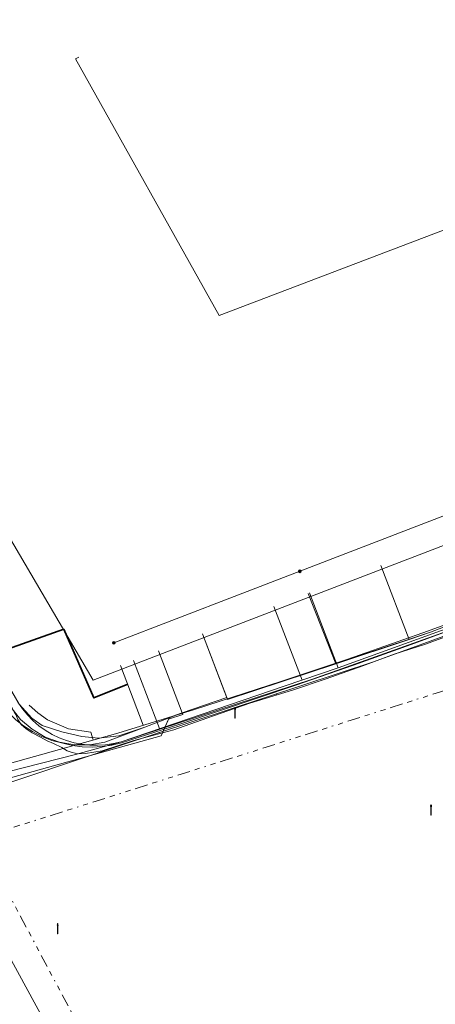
# Model space of a CAD drawing. Header units: metres. Extents: x 154975 to 155642, y 461260 to 461877.
# Tile 9 of 95: x 155168 to 155201, y 461350 to 461427. Entities that reach past the tile are written whole.
import ezdxf
from ezdxf.lldxf.tags import DXFTag

# ---------------------------------------------------------------- set-up
doc = ezdxf.new("R2010")
doc.units = ezdxf.units.M
doc.linetypes.add('RI-OVERIG-SO', pattern=[17, 5, -2, 2, -2, 0, -2, 2, -2])
for name, color, linetype, lineweight, true_color in [('B-WE-KL-DATA-G', 3, 'KL-DATA-SO', 18, 0x00ff00), ('B-WE-KL-DATA_DUCT-G', 3, 'Continuous', 18, 0x00ff00), ('B-WE-KL-DATA_HULPSTUK-S', 3, 'Continuous', 18, 0x00ff00), ('B-WE-KL-DATA_KABELBED-G', 3, 'Continuous', 18, 0x00ff00), ('B-WE-KL-DATA_MANTELBUIS-G', 3, 'Continuous', 18, 0x00ff00), ('B-WE-KL-ET_LS-G', 1, 'KL-LS-SO', 18, 0xff0000), ('B-WE-KL-ET_LS-S', 1, 'Continuous', 18, 0xff0000), ('B-WE-KL-ET_MS-G', 1, 'KL-MS-SO', 18, 0xff0000), ('B-WE-KL-GAS_LD-G', 30, 'KL-GAS_LD-SO', 18, 0xff7f00), ('B-WE-KL-GAS_LD_MANTELBUIS-G', 30, 'Continuous', 18, 0xff7f00), ('B-WE-KL-WATER-G', 5, 'KL-WATER-SO', 18, 0x0000ff), ('B-WE-KL-WATER_HULPSTUK-S', 5, 'Continuous', 18, 0x0000ff), ('B-WE-RI-VRIJVERVAL-G', 6, 'RI-OVERIG-SO', 18, 0xff00ff)]:
    doc.layers.add(name, color=color, linetype=linetype, lineweight=lineweight, true_color=true_color)
doc.layers.add('V-WE-KL-WARMTENET-G', color=80, linetype='V-KL-WARMTENET-SO', lineweight=35)
doc.styles.add('NLCS-ISO', font='NLCS-ISO.ttf')
tags = doc.linetypes.add('KL-DATA-SO', pattern='A,4,-1,[101,NLCS.SHX,S=0.5,R=0,X=0,Y=0],-1,4,-1,["D",Standard,S=1,R=0,X=-0.25,Y=-0.5],-1.5', length=12.5).pattern_tags.tags
tags[18] = DXFTag(74, 10)
tags = doc.linetypes.add('KL-GAS_LD-SO', pattern='A,4,-1,[69,NLCS.SHX,S=0.5,R=0,X=0,Y=0],-1,4,-1,["L",Standard,S=1,R=0,X=0.25,Y=-0.5],-2', length=13).pattern_tags.tags
tags[18] = DXFTag(74, 10)
tags = doc.linetypes.add('KL-LS-SO', pattern='A,4,-1,[103,NLCS.SHX,S=0.75,R=0,X=0,Y=0],-1,4,-1,["L",Standard,S=1,R=0,X=0,Y=-0.5],-2', length=13).pattern_tags.tags
tags[18] = DXFTag(74, 10)
tags = doc.linetypes.add('KL-MS-SO', pattern='A,4,-1,[103,NLCS.SHX,S=0.75,R=0,X=0,Y=0],-1,4,-1,["M",Standard,S=1,R=0,X=0,Y=-0.5],-2', length=13).pattern_tags.tags
tags[18] = DXFTag(74, 10)
doc.linetypes.add('KL-WATER-SO', pattern='A,7,-0.5,[168,NLCS.SHX,S=0.75,R=0,X=0.75,Y=0],-2', length=9.5)
tags = doc.linetypes.add('V-KL-WARMTENET-SO', pattern='A,3.5,[24,NLCS.SHX,S=0.5,R=0,X=0,Y=0],3.5,-1.5,["WN",Standard,S=1,R=0,X=-0.3,Y=-0.5],-3', length=11.5).pattern_tags.tags
tags[14] = DXFTag(74, 10)

# ---------------------------------------------------------------- blocks, each defined once
blk = doc.blocks.new('SKL-WTB_HULP_OVERIG-SO')
at = {"color": 0, "linetype": 'ByBlock', "lineweight": 18}
for points in [[(-0.14, 0.14), (0.14, -0.14)], [(0.14, 0.14), (-0.14, -0.14)]]:
    blk.add_lwpolyline(points, dxfattribs=at)
at = {"color": 0, "linetype": 'ByBlock', "lineweight": 18, "style": 'NLCS-ISO', "flags": 1}
for tag, p in [('TYPE', (1.5, 0)), ('OMSCHRIJVING', (1.5, -3)), ('LABEL', (1.5, -1.5))]:
    blk.add_attdef(tag, p, '', height=1, dxfattribs=at)
blk = doc.blocks.new('SKL-WTB_HULP_MOF-SO')
at = {"linetype": 'ByBlock', "lineweight": 18}
h = blk.add_hatch(color=0, dxfattribs=at)
h.dxf.hatch_style = 1
h.paths.add_polyline_path([(-0.5625, 0, 1), (0.5625, 0, 1)])
at = {"color": 0, "linetype": 'ByBlock', "lineweight": 18}
blk.add_circle((0, 0), 0.5625, dxfattribs=at)
at = {"color": 0, "linetype": 'ByBlock', "lineweight": 18, "style": 'NLCS-ISO', "flags": 1}
for tag, p in [('TYPE', (1.5, 0)), ('OMSCHRIJVING', (1.5, -3)), ('LABEL', (1.5, -1.5))]:
    blk.add_attdef(tag, p, '', height=1, dxfattribs=at)
blk = doc.blocks.new('SKL-ET_LS_MAST-SO')
for p, q in [((-0.05, 2.07), (0.05, 2.07)), ((-0.05, -2), (0.05, -2))]:
    blk.add_line(p, q)
for points in [[(-0.18, 1.76), (-0.22, 1.76), (-0.22, 1.84), (-0.18, 1.84), (-0.18, 1.79)], [(-0.18, 1.49), (-0.22, 1.49), (-0.22, 1.57), (-0.18, 1.57), (-0.18, 1.52)], [(-0.18, 1.79), (-0.05, 1.79)], [(-0.18, 1.76), (-0.05, 1.76)], [(-0.18, 1.52), (-0.05, 1.52)], [(-0.18, 1.49), (-0.05, 1.49)], [(-0.05, -2), (-0.05, 2.07)], [(0.05, -2), (0.05, 2.07)], [(0.18, 1.92), (0.05, 1.92)], [(0.18, 1.89), (0.05, 1.89)], [(0.18, 1.66), (0.05, 1.66)], [(0.18, 1.63), (0.05, 1.63)], [(0.18, 1.39), (0.05, 1.39)], [(0.18, 1.36), (0.05, 1.36)], [(0.18, 1.89), (0.22, 1.89), (0.22, 1.97), (0.18, 1.97), (0.18, 1.92)], [(0.18, 1.63), (0.22, 1.63), (0.22, 1.71), (0.18, 1.71), (0.18, 1.66)], [(0.18, 1.36), (0.22, 1.36), (0.22, 1.44), (0.18, 1.44), (0.18, 1.39)]]:
    blk.add_lwpolyline(points)

msp = doc.modelspace()

# ---------------------------------------------------------------- linework, layer by layer
at = {"layer": 'B-WE-KL-DATA-G', "ltscale": 0.2, "flags": 128}
for points in [[(155077.299, 461350.494), (155079.422, 461350.703), (155080.141, 461350.712), (155081.124, 461350.793), (155084.299, 461351.148), (155085.855, 461351.318), (155086.463, 461351.416), (155087.113, 461351.64), (155087.759, 461351.794), (155088.906, 461351.93), (155089.354, 461351.943), (155089.798, 461351.903), (155090.432, 461351.842), (155091.087, 461351.872), (155093.732, 461352.262), (155095.27, 461352.42), (155097.062, 461352.621), (155099.428, 461352.965), (155102.076, 461353.334), (155104.165, 461353.599), (155106.143, 461353.907), (155107.285, 461354.114), (155109.663, 461354.454), (155111.757, 461354.763), (155114.393, 461355.2), (155115.143, 461355.347), (155117.364, 461355.737), (155119.63, 461356.124), (155121.344, 461356.417), (155123.131, 461356.758), (155124.378, 461357.009), (155125.473, 461357.205), (155126.867, 461357.501), (155129.562, 461358.021), (155131.631, 461358.409), (155133.414, 461358.808), (155134.896, 461359.129), (155137.198, 461359.631), (155139.811, 461360.148), (155142.126, 461360.792), (155143.024, 461361.197), (155143.581, 461361.224), (155144.386, 461361.215), (155149.162, 461362.302), (155150.087, 461362.5), (155150.763, 461362.696), (155151.504, 461362.897), (155152.329, 461363.087), (155153.261, 461363.321), (155154.318, 461363.649), (155156.183, 461364.165), (155156.592, 461364.43), (155156.737, 461364.661), (155156.827, 461364.85), (155157.066, 461365.521), (155157.353, 461366.261), (155157.991, 461368.09), (155158.2, 461368.721), (155158.212, 461368.904), (155158.171, 461369.054), (155158.085, 461369.241), (155157.329, 461370.737), (155157.25, 461370.948), (155157.242, 461371.153), (155157.295, 461371.36), (155157.412, 461371.489), (155157.624, 461371.632), (155157.846, 461371.739), (155165.429, 461375.924), (155165.668, 461375.976), (155165.779, 461375.989), (155165.985, 461375.92), (155166.159, 461375.849), (155166.294, 461375.741), (155166.333, 461375.689), (155166.493, 461375.479), (155166.524, 461375.416), (155166.676, 461375.113), (155167.191, 461374.216), (155167.477, 461373.657), (155167.988, 461372.654), (155168.088, 461372.5), (155168.256, 461372.115), (155168.529, 461371.732), (155168.899, 461371.385), (155169.377, 461371.061), (155170.031, 461370.724), (155170.557, 461370.432), (155171.07, 461370.239), (155171.704, 461369.913), (155172.142, 461369.646), (155172.521, 461369.517), (155172.991, 461369.41), (155173.58, 461369.437), (155174.887, 461369.667), (155177.363, 461370.458), (155180.516, 461371.296), (155183.105, 461372.215), (155186.464, 461373.407), (155189.821, 461374.423), (155192.467, 461375.316), (155195.342, 461376.317), (155197.807, 461377.233), (155200.261, 461378.039), (155203.81, 461379.334), (155207.335, 461380.772), (155210.593, 461381.992), (155213.003, 461382.914), (155216.033, 461384.118), (155219.147, 461385.329), (155222.007, 461386.524), (155223.171, 461387.01), (155224.706, 461387.625), (155225.988, 461388.189), (155227.532, 461388.878), (155229.025, 461389.528), (155231.173, 461390.428), (155232.566, 461391.057), (155234.777, 461392.059), (155237.275, 461393.177), (155238.667, 461393.775), (155240.282, 461394.571), (155241.519, 461395.145), (155242.993, 461395.849), (155244.536, 461396.438), (155245.553, 461396.984), (155246.424, 461397.458), (155247.382, 461397.908), (155248.494, 461398.412), (155249.242, 461398.742), (155249.676, 461399.007), (155250.025, 461399.253), (155250.295, 461399.578), (155250.525, 461399.938), (155250.655, 461400.255), (155250.789, 461401.058), (155250.869, 461401.768), (155250.833, 461402.162), (155250.563, 461402.77), (155250.084, 461403.611), (155250.067, 461403.907), (155250.055, 461404.347), (155250.09, 461404.668), (155250.163, 461404.998), (155250.375, 461405.659), (155250.571, 461406.021), (155250.805, 461406.376), (155257.17, 461410.222), (155257.179, 461410.227), (155257.374, 461410.305), (155257.479, 461410.347), (155257.694, 461410.387), (155257.846, 461410.337), (155258.111, 461410.122), (155258.748, 461408.862), (155259.583, 461407.284), (155259.851, 461406.925), (155259.989, 461406.868), (155262.931, 461406.402), (155263.623, 461406.373), (155264.111, 461406.413), (155264.449, 461406.469), (155264.703, 461406.562), (155267.418, 461408.026), (155268.332, 461408.519), (155269.506, 461409.253), (155270.527, 461409.973), (155272.346, 461410.93), (155272.983, 461411.035), (155281.219, 461415.417), (155293.964, 461422.154), (155294.771, 461422.635), (155295.408, 461422.969), (155297.342, 461423.781), (155315.616, 461441.643), (155316.168, 461442.229), (155316.788, 461442.962), (155318.823, 461445.219), (155319.312, 461445.822), (155319.759, 461446.874), (155320.092, 461447.72), (155328.53, 461453.285), (155329.854, 461454.154), (155331.103, 461454.973), (155339.441, 461460.443), (155342.244, 461462.273), (155348.831, 461466.574), (155352.793, 461469.161), (155354.84, 461470.497), (155355.253, 461471.029), (155355.875, 461471.384), (155356.217, 461471.447), (155357.036, 461471.919), (155357.907, 461472.497), (155358.802, 461473.153), (155360.043, 461473.889), (155360.356, 461474.137), (155377.248, 461485.345), (155377.918, 461485.583), (155379.28, 461486.518), (155382.893, 461488.852), (155384.062, 461489.608), (155389.008, 461492.859), (155390.947, 461494.133), (155395.289, 461496.956), (155401.557, 461501.032), (155407.89, 461505.131), (155411.335, 461507.361), (155411.978, 461507.611), (155413.571, 461507.893), (155415.493, 461509.037), (155420.374, 461512.245), (155420.894, 461512.152), (155422.035, 461512.234), (155444.268, 461525.577), (155445.232, 461526.491), (155445.706, 461526.599), (155445.981, 461526.593), (155446.257, 461526.526), (155446.554, 461526.25), (155447.427, 461525.175), (155448.143, 461524.306), (155448.642, 461523.723), (155449.157, 461523.176), (155449.993, 461522.165), (155451.486, 461520.595), (155453.151, 461518.983), (155454.722, 461517.176), (155456.23, 461515.366), (155457.167, 461514.121), (155459.015, 461511.794), (155461.257, 461509.022), (155463.601, 461506.061), (155467.359, 461501.311), (155470.788, 461497.058), (155472.954, 461494.336), (155475.237, 461491.496), (155475.817, 461490.737), (155476.388, 461489.969), (155478.46, 461487.381), (155479.767, 461485.663), (155480.829, 461484.229), (155481.745, 461483.106), (155482.438, 461482.226), (155483.637, 461480.658), (155485.017, 461478.923), (155486.494, 461477.039), (155487.641, 461475.708), (155488.531, 461474.658), (155490.117, 461472.938), (155491.707, 461471.195), (155492.655, 461470.196), (155493.796, 461468.999), (155495.445, 461467.211), (155497.385, 461465.175), (155498.14, 461464.383), (155499.592, 461462.844), (155500.434, 461461.959), (155501.395, 461460.881), (155502.248, 461459.895), (155503.013, 461458.939), (155503.66, 461458.16), (155504.526, 461457.115), (155507.303, 461453.581), (155508.173, 461452.516), (155508.263, 461452.066), (155508.476, 461451.799), (155509.283, 461450.547), (155544.6, 461394.515), (155544.828, 461394.114), (155545.038, 461393.969), (155545.284, 461393.955), (155545.459, 461394.044), (155545.735, 461394.232), (155545.876, 461394.488), (155545.953, 461394.939), (155546.152, 461395.278), (155546.256, 461395.473), (155546.452, 461395.733), (155546.652, 461395.966), (155547.621, 461396.554), (155584.621, 461415.895), (155585.682, 461416.057), (155586.933, 461416.23), (155587.777, 461416.426), (155588.337, 461416.564), (155589.201, 461416.779), (155589.879, 461416.913), (155590.547, 461416.885), (155591.192, 461416.844), (155591.636, 461416.816), (155591.994, 461416.794), (155592.421, 461416.848), (155592.813, 461416.939), (155593.07, 461417.002), (155594.641, 461417.812), (155595.924, 461418.432), (155596.074, 461418.377), (155596.277, 461418.198), (155596.475, 461417.918), (155596.638, 461417.611), (155600.008, 461411.858), (155600.311, 461411.8), (155600.608, 461411.857), (155600.983, 461411.992), (155602.369, 461412.782), (155604.026, 461413.744), (155604.827, 461414.171), (155606.114, 461414.954), (155608.155, 461416.099), (155614.895, 461419.934), (155621.706, 461423.799), (155622.876, 461424.385), (155625.881, 461426.142), (155631.474, 461429.345)], [(155196.296, 461495.081), (155196.73, 461495.33), (155197.269, 461494.391), (155202.548, 461486.423), (155234.601, 461430.344), (155243.897, 461413.542), (155248.127, 461406.413), (155249.564, 461403.085), (155249.666, 461402.442), (155249.65, 461401.79), (155249.517, 461401.152), (155249.271, 461400.549), (155248.92, 461400), (155248.475, 461399.524), (155235.94, 461393.69), (155221.815, 461387.337), (155211.339, 461383.087), (155207.719, 461381.688), (155207.284, 461381.505), (155206.964, 461381.397), (155200.666, 461378.963), (155184.729, 461373.678), (155184.667, 461373.838), (155181.162, 461372.65), (155178.217, 461371.519), (155176.178, 461370.843), (155174.597, 461370.661), (155173.271, 461370.772), (155171.724, 461371.158), (155170.177, 461371.656), (155169.349, 461372.209), (155168.375, 461373.31), (155167.499, 461374.823), (155157.538, 461370.803), (155158.183, 461369.45), (155158.336, 461368.896), (155158.39, 461368.323), (155158.344, 461367.749), (155158.199, 461367.192), (155157.959, 461366.669), (155157.631, 461366.196), (155157.227, 461365.787), (155156.757, 461365.454), (155155.873, 461365.099), (155135.952, 461360.402), (155133.441, 461359.928), (155133.419, 461360.058), (155115.129, 461356.532), (155115.134, 461356.5), (155091.163, 461353.038), (155078.469, 461351.785), (155076.901, 461351.688)], [(155134.816, 461445.676), (155161.237, 461397.207), (155174.178, 461375.212), (155240.664, 461400.76), (155236.797, 461410.819), (155234.625, 461419.024), (155199.21, 461480.979)], [(155166.524, 461375.416), (155166.676, 461375.113), (155167.191, 461374.216), (155167.477, 461373.657), (155167.988, 461372.654), (155168.088, 461372.5), (155168.256, 461372.115), (155168.529, 461371.732), (155168.899, 461371.385), (155169.377, 461371.061), (155170.031, 461370.724), (155170.557, 461370.432), (155171.07, 461370.239), (155171.704, 461369.913), (155172.142, 461369.646), (155172.521, 461369.517), (155172.991, 461369.41), (155173.58, 461369.437), (155174.887, 461369.667), (155177.363, 461370.458), (155180.516, 461371.296), (155183.105, 461372.215), (155186.464, 461373.407), (155189.821, 461374.423), (155192.467, 461375.316), (155195.342, 461376.317), (155197.807, 461377.233), (155200.261, 461378.039), (155203.81, 461379.334), (155207.335, 461380.772), (155210.593, 461381.992), (155213.003, 461382.914), (155216.033, 461384.118), (155219.147, 461385.329), (155222.007, 461386.524), (155223.171, 461387.01), (155224.706, 461387.625), (155225.988, 461388.189), (155227.532, 461388.878), (155229.025, 461389.528), (155231.173, 461390.428), (155232.566, 461391.057), (155234.777, 461392.059), (155237.275, 461393.177), (155238.667, 461393.775), (155240.282, 461394.571), (155241.519, 461395.145), (155242.993, 461395.849), (155244.536, 461396.438), (155245.553, 461396.984), (155246.424, 461397.458), (155247.382, 461397.908), (155248.494, 461398.412), (155249.242, 461398.742), (155249.676, 461399.007), (155250.025, 461399.253), (155250.295, 461399.578), (155250.525, 461399.938), (155250.655, 461400.255), (155250.707, 461400.583), (155250.789, 461401.058), (155250.869, 461401.768), (155250.833, 461402.162), (155250.563, 461402.77), (155250.084, 461403.611)], [(155143.551, 461291.176), (155144.569, 461287.204), (155149.143, 461288.377), (155139.068, 461327.677), (155138.686, 461329.038), (155133.614, 461349.639), (155131.604, 461359.581), (155135.952, 461360.402), (155155.873, 461365.099), (155156.757, 461365.454), (155157.227, 461365.787), (155157.631, 461366.196), (155157.959, 461366.669), (155158.199, 461367.192), (155158.344, 461367.749), (155158.39, 461368.323), (155158.336, 461368.896), (155158.183, 461369.45), (155157.538, 461370.803), (155167.499, 461374.823), (155168.375, 461373.31), (155169.349, 461372.209), (155170.177, 461371.656), (155171.724, 461371.158), (155173.271, 461370.772), (155174.597, 461370.661), (155176.178, 461370.843), (155178.217, 461371.519), (155181.162, 461372.65), (155184.667, 461373.838), (155184.729, 461373.678), (155200.666, 461378.963), (155206.964, 461381.397), (155207.284, 461381.505), (155207.719, 461381.688), (155211.339, 461383.087), (155221.815, 461387.337), (155235.94, 461393.69), (155245.357, 461398.073), (155245.249, 461398.306)], [(155243.474, 461397.459), (155243.576, 461397.244), (155235.94, 461393.69), (155221.815, 461387.337), (155211.339, 461383.087), (155207.719, 461381.688), (155207.284, 461381.505), (155206.964, 461381.397), (155200.666, 461378.963), (155184.729, 461373.678), (155184.667, 461373.838), (155181.162, 461372.65), (155179.296, 461377.509)], [(155243.474, 461397.459), (155243.576, 461397.244), (155235.94, 461393.69), (155221.815, 461387.337), (155211.339, 461383.087), (155207.719, 461381.688), (155207.284, 461381.505), (155206.964, 461381.397), (155200.666, 461378.963), (155184.729, 461373.678), (155184.667, 461373.838), (155181.162, 461372.65), (155179.296, 461377.509)], [(155243.474, 461397.459), (155243.576, 461397.244), (155235.94, 461393.69), (155221.815, 461387.337), (155211.339, 461383.087), (155207.719, 461381.688), (155207.284, 461381.505), (155206.964, 461381.397), (155200.666, 461378.963), (155184.729, 461373.678), (155182.748, 461378.835)], [(155243.474, 461397.459), (155243.576, 461397.244), (155235.94, 461393.69), (155221.815, 461387.337), (155211.339, 461383.087), (155207.719, 461381.688), (155207.284, 461381.505), (155206.964, 461381.397), (155200.666, 461378.963), (155184.729, 461373.678), (155182.748, 461378.835)], [(155243.474, 461397.459), (155243.576, 461397.244), (155235.94, 461393.69), (155221.815, 461387.337), (155211.339, 461383.087), (155207.719, 461381.688), (155207.284, 461381.505), (155206.964, 461381.397), (155200.666, 461378.963), (155184.729, 461373.678), (155182.748, 461378.835)], [(155243.474, 461397.459), (155243.576, 461397.244), (155235.94, 461393.69), (155221.815, 461387.337), (155211.339, 461383.087), (155207.719, 461381.688), (155207.284, 461381.505), (155206.964, 461381.397), (155200.666, 461378.963), (155193.228, 461376.496), (155191.041, 461382.015)], [(155243.474, 461397.459), (155243.576, 461397.244), (155235.94, 461393.69), (155221.815, 461387.337), (155211.339, 461383.087), (155207.719, 461381.688), (155207.284, 461381.505), (155206.964, 461381.397), (155200.666, 461378.963), (155193.228, 461376.496), (155191.041, 461382.015)], [(155243.474, 461397.459), (155243.576, 461397.244), (155235.94, 461393.69), (155221.815, 461387.337), (155211.339, 461383.087), (155207.719, 461381.688), (155207.284, 461381.505), (155206.964, 461381.397), (155200.666, 461378.963), (155193.228, 461376.496), (155191.041, 461382.015)], [(155243.474, 461397.459), (155243.576, 461397.244), (155235.94, 461393.69), (155221.815, 461387.337), (155211.339, 461383.087), (155207.719, 461381.688), (155207.284, 461381.505), (155206.964, 461381.397), (155200.666, 461378.963), (155193.228, 461376.496), (155191.041, 461382.015)], [(155243.474, 461397.459), (155243.576, 461397.244), (155235.94, 461393.69), (155221.815, 461387.337), (155211.339, 461383.087), (155207.719, 461381.688), (155207.284, 461381.505), (155206.964, 461381.397), (155200.666, 461378.963), (155198.983, 461378.405), (155196.752, 461384.214)], [(155243.474, 461397.459), (155243.576, 461397.244), (155235.94, 461393.69), (155221.815, 461387.337), (155211.339, 461383.087), (155207.719, 461381.688), (155207.284, 461381.505), (155206.964, 461381.397), (155200.666, 461378.963), (155198.983, 461378.405), (155196.752, 461384.214)], [(155076.901, 461351.688), (155078.469, 461351.785), (155091.163, 461353.038), (155115.134, 461356.5), (155115.129, 461356.532), (155133.419, 461360.058), (155133.441, 461359.928), (155135.952, 461360.402), (155155.873, 461365.099), (155156.757, 461365.454), (155157.227, 461365.787), (155157.631, 461366.196), (155157.959, 461366.669), (155158.199, 461367.192), (155158.344, 461367.749), (155158.39, 461368.323), (155158.336, 461368.896), (155158.183, 461369.45), (155157.538, 461370.803), (155167.499, 461374.823), (155168.375, 461373.31), (155169.349, 461372.209), (155170.177, 461371.656), (155171.724, 461371.158), (155173.271, 461370.772), (155174.597, 461370.661), (155176.178, 461370.843), (155178.217, 461371.519), (155181.162, 461372.65), (155184.667, 461373.838), (155184.729, 461373.678), (155200.666, 461378.963), (155206.964, 461381.397), (155207.284, 461381.505), (155207.719, 461381.688), (155211.339, 461383.087), (155221.815, 461387.337), (155231.938, 461391.89), (155241.921, 461396.095), (155244.089, 461395.749), (155244.317, 461395.866), (155248.193, 461388.667), (155246.95, 461386.756), (155249.699, 461381.649), (155249.237, 461379.13), (155253.967, 461370.288), (155253.776, 461370.187), (155257.664, 461363.193), (155257.74, 461363.234), (155257.856, 461363.016), (155257.784, 461362.977), (155260.281, 461358.483), (155263.542, 461352.388), (155271.703, 461336.63), (155276.155, 461328.348), (155259.827, 461320.149), (155260.03, 461319.745), (155240.639, 461309.508), (155219.161, 461298.934), (155219.194, 461298.87)], [(155157.082, 461394.586), (155156.351, 461394.462), (155159.931, 461387.896), (155168.375, 461373.31), (155169.349, 461372.209), (155170.177, 461371.656), (155171.724, 461371.158), (155173.271, 461370.772), (155174.597, 461370.661), (155176.178, 461370.843), (155178.217, 461371.519), (155181.162, 461372.65), (155184.667, 461373.838), (155184.729, 461373.678), (155200.666, 461378.963), (155206.964, 461381.397), (155207.284, 461381.505), (155207.719, 461381.688), (155211.339, 461383.087), (155221.815, 461387.337), (155231.938, 461391.89), (155241.921, 461396.095), (155242.707, 461395.97)], [(155237.354, 461394.348), (155235.94, 461393.69), (155221.815, 461387.337), (155211.339, 461383.087), (155207.719, 461381.688), (155207.284, 461381.505), (155206.964, 461381.397), (155200.666, 461378.963), (155184.729, 461373.678), (155184.667, 461373.838), (155181.162, 461372.65), (155178.217, 461371.519), (155176.178, 461370.843), (155174.597, 461370.661), (155173.271, 461370.772), (155171.724, 461371.158), (155170.177, 461371.656), (155169.349, 461372.209), (155168.375, 461373.31), (155159.931, 461387.896), (155156.351, 461394.462), (155157.082, 461394.586)], [(155213.139, 461382.968), (155213.003, 461382.914), (155210.593, 461381.992), (155207.335, 461380.772), (155203.81, 461379.334), (155200.261, 461378.039), (155197.807, 461377.233), (155195.342, 461376.317), (155192.467, 461375.316), (155189.821, 461374.423), (155186.464, 461373.407), (155183.105, 461372.215), (155180.516, 461371.296), (155177.363, 461370.458), (155174.887, 461369.667), (155173.58, 461369.437), (155172.991, 461369.41), (155172.521, 461369.517), (155172.142, 461369.646), (155171.704, 461369.913), (155171.07, 461370.239), (155170.557, 461370.432), (155170.031, 461370.724), (155169.377, 461371.061), (155168.899, 461371.385), (155168.529, 461371.732), (155168.256, 461372.115), (155168.088, 461372.5), (155167.988, 461372.654), (155167.477, 461373.657), (155167.191, 461374.216), (155166.676, 461375.113), (155166.524, 461375.416), (155166.588, 461375.408), (155166.64, 461375.49), (155166.66, 461375.609), (155165.659, 461377.499), (155161.906, 461384.331), (155159.396, 461389.034), (155158.717, 461390.252), (155158.666, 461390.443)], [(155227.033, 461388.782), (155222.96, 461387.097), (155218.099, 461385.154), (155214.327, 461383.677), (155210.545, 461382.223), (155206.755, 461380.793), (155199.148, 461378.003), (155194.62, 461376.392), (155190.081, 461374.815), (155180.967, 461371.761), (155176.394, 461370.284), (155175.637, 461370.108), (155174.866, 461369.997), (155174.089, 461369.952), (155173.311, 461369.974), (155172.538, 461370.063), (155170.92, 461370.474), (155170.147, 461370.79), (155169.405, 461371.176), (155168.703, 461371.628), (155168.109, 461372.087), (155167.046, 461373.146), (155166.172, 461374.366), (155166.082, 461374.523), (155165.965, 461374.661), (155165.823, 461374.774), (155165.489, 461374.91), (155165.309, 461374.928), (155165.129, 461374.911), (155164.955, 461374.861), (155159.493, 461371.839), (155159.268, 461371.643), (155159.086, 461371.409), (155158.951, 461371.066)]]:
    msp.add_lwpolyline(points, dxfattribs=at)
at = {"layer": 'B-WE-KL-DATA_DUCT-G', "ltscale": 0.2, "flags": 128}
for points in [[(155151.392, 461363.02), (155179.502, 461370.834), (155180.135, 461372.256), (155181.162, 461372.65), (155184.667, 461373.838), (155184.729, 461373.678), (155200.666, 461378.963), (155203.589, 461380.093), (155213.209, 461383.846), (155221.815, 461387.337), (155231.938, 461391.89), (155241.921, 461396.095), (155247.839, 461398.367), (155248.545, 461398.893), (155249.146, 461399.539), (155249.619, 461400.283), (155249.95, 461401.1), (155250.128, 461401.964), (155250.146, 461402.846), (155250.005, 461403.716), (155249.708, 461404.547), (155235.457, 461429.261), (155222.264, 461452.331), (155204.229, 461483.886)], [(155151.392, 461363.02), (155179.502, 461370.834), (155180.135, 461372.256), (155181.162, 461372.65), (155184.667, 461373.838), (155184.729, 461373.678), (155200.666, 461378.963), (155203.589, 461380.093), (155213.209, 461383.846), (155221.815, 461387.337), (155231.938, 461391.89), (155241.921, 461396.095), (155247.839, 461398.367), (155248.545, 461398.893), (155249.146, 461399.539), (155249.619, 461400.283), (155249.95, 461401.1), (155250.128, 461401.964), (155250.146, 461402.846), (155250.005, 461403.716), (155249.708, 461404.547), (155235.457, 461429.261), (155222.264, 461452.331), (155204.229, 461483.886)], [(155151.392, 461363.02), (155179.502, 461370.834), (155180.135, 461372.256), (155181.162, 461372.65), (155184.667, 461373.838), (155184.729, 461373.678), (155200.666, 461378.963), (155203.589, 461380.093), (155213.209, 461383.846), (155221.815, 461387.337), (155231.938, 461391.89), (155241.921, 461396.095), (155247.839, 461398.367), (155248.545, 461398.893), (155249.146, 461399.539), (155249.619, 461400.283), (155249.95, 461401.1), (155250.128, 461401.964), (155250.146, 461402.846), (155250.005, 461403.716), (155249.708, 461404.547), (155235.457, 461429.261), (155222.264, 461452.331), (155204.229, 461483.886)], [(155151.392, 461363.02), (155179.502, 461370.834), (155180.135, 461372.256), (155181.162, 461372.65), (155184.667, 461373.838), (155184.729, 461373.678), (155200.666, 461378.963), (155203.589, 461380.093), (155213.209, 461383.846), (155221.815, 461387.337), (155231.938, 461391.89), (155241.921, 461396.095), (155247.839, 461398.367), (155248.545, 461398.893), (155249.146, 461399.539), (155249.619, 461400.283), (155249.95, 461401.1), (155250.128, 461401.964), (155250.146, 461402.846), (155250.005, 461403.716), (155249.708, 461404.547), (155235.457, 461429.261), (155222.264, 461452.331), (155204.229, 461483.886)], [(155151.392, 461363.02), (155179.502, 461370.834), (155180.135, 461372.256), (155181.162, 461372.65), (155184.667, 461373.838), (155184.729, 461373.678), (155200.666, 461378.963), (155203.589, 461380.093), (155213.209, 461383.846), (155221.815, 461387.337), (155231.938, 461391.89), (155241.921, 461396.095), (155247.839, 461398.367), (155248.545, 461398.893), (155249.146, 461399.539), (155249.619, 461400.283), (155249.95, 461401.1), (155250.128, 461401.964), (155250.146, 461402.846), (155250.005, 461403.716), (155249.708, 461404.547), (155235.457, 461429.261), (155222.264, 461452.331), (155204.229, 461483.886)], [(155204.229, 461483.886), (155222.264, 461452.331), (155235.457, 461429.261), (155249.708, 461404.547), (155250.005, 461403.716), (155250.146, 461402.846), (155250.128, 461401.964), (155249.95, 461401.1), (155249.619, 461400.283), (155249.146, 461399.539), (155248.545, 461398.893), (155247.839, 461398.367), (155241.921, 461396.095), (155231.938, 461391.89), (155221.815, 461387.337), (155213.209, 461383.846), (155203.589, 461380.093), (155200.666, 461378.963), (155184.729, 461373.678), (155184.667, 461373.838), (155181.162, 461372.65), (155180.135, 461372.256), (155179.502, 461370.834), (155151.392, 461363.02)], [(155204.229, 461483.886), (155222.264, 461452.331), (155235.457, 461429.261), (155249.708, 461404.547), (155250.005, 461403.716), (155250.146, 461402.846), (155250.128, 461401.964), (155249.95, 461401.1), (155249.619, 461400.283), (155249.146, 461399.539), (155248.545, 461398.893), (155247.839, 461398.367), (155241.921, 461396.095), (155231.938, 461391.89), (155221.815, 461387.337), (155213.209, 461383.846), (155203.589, 461380.093), (155200.666, 461378.963), (155184.729, 461373.678), (155184.667, 461373.838), (155181.162, 461372.65), (155180.135, 461372.256), (155179.502, 461370.834), (155151.392, 461363.02)], [(155151.392, 461363.02), (155179.502, 461370.834), (155180.135, 461372.256), (155181.162, 461372.65), (155184.667, 461373.838), (155184.729, 461373.678), (155200.666, 461378.963), (155203.589, 461380.093), (155213.209, 461383.846), (155221.815, 461387.337), (155231.938, 461391.89), (155241.921, 461396.095), (155242.118, 461396.171), (155242.707, 461395.97), (155244.089, 461395.749), (155271.235, 461409.717), (155272.537, 461411.317), (155301.809, 461426.907)], [(155151.392, 461363.02), (155179.502, 461370.834), (155180.135, 461372.256), (155181.162, 461372.65), (155184.667, 461373.838), (155184.729, 461373.678), (155200.666, 461378.963), (155203.589, 461380.093), (155213.209, 461383.846), (155221.815, 461387.337), (155231.938, 461391.89), (155241.921, 461396.095), (155242.118, 461396.171), (155242.707, 461395.97), (155244.089, 461395.749), (155271.235, 461409.717), (155272.537, 461411.317), (155301.809, 461426.907)], [(155151.392, 461363.02), (155179.502, 461370.834), (155180.135, 461372.256), (155181.162, 461372.65), (155184.667, 461373.838), (155184.729, 461373.678), (155200.666, 461378.963), (155203.589, 461380.093), (155213.209, 461383.846), (155221.815, 461387.337), (155231.938, 461391.89), (155241.921, 461396.095), (155242.118, 461396.171), (155242.707, 461395.97), (155244.089, 461395.749), (155271.235, 461409.717), (155272.537, 461411.317), (155301.809, 461426.907)], [(155151.392, 461363.02), (155179.502, 461370.834), (155180.135, 461372.256), (155181.162, 461372.65), (155184.667, 461373.838), (155184.729, 461373.678), (155200.666, 461378.963), (155203.589, 461380.093), (155213.209, 461383.846), (155221.815, 461387.337), (155231.938, 461391.89), (155241.921, 461396.095), (155242.118, 461396.171), (155242.707, 461395.97), (155244.089, 461395.749), (155271.235, 461409.717), (155272.537, 461411.317), (155301.809, 461426.907)], [(155151.392, 461363.02), (155179.502, 461370.834), (155180.135, 461372.256), (155181.162, 461372.65), (155184.667, 461373.838), (155184.729, 461373.678), (155200.666, 461378.963), (155203.589, 461380.093), (155213.209, 461383.846), (155221.815, 461387.337), (155231.938, 461391.89), (155241.921, 461396.095), (155242.118, 461396.171), (155242.707, 461395.97), (155244.089, 461395.749), (155271.235, 461409.717), (155272.537, 461411.317), (155301.809, 461426.907)], [(155151.392, 461363.02), (155179.502, 461370.834), (155180.135, 461372.256), (155181.162, 461372.65), (155184.667, 461373.838), (155184.729, 461373.678), (155200.666, 461378.963), (155203.589, 461380.093), (155213.209, 461383.846), (155221.815, 461387.337), (155231.938, 461391.89), (155241.921, 461396.095), (155242.118, 461396.171), (155242.707, 461395.97), (155244.089, 461395.749), (155271.235, 461409.717), (155272.537, 461411.317), (155301.809, 461426.907)], [(155151.392, 461363.02), (155179.502, 461370.834), (155180.135, 461372.256), (155181.162, 461372.65), (155184.667, 461373.838), (155184.729, 461373.678), (155200.666, 461378.963), (155203.589, 461380.093), (155213.209, 461383.846), (155221.815, 461387.337), (155231.938, 461391.89), (155241.921, 461396.095), (155242.118, 461396.171), (155242.707, 461395.97), (155244.089, 461395.749), (155271.235, 461409.717), (155272.081, 461410.756)], [(155151.392, 461363.02), (155179.502, 461370.834), (155180.135, 461372.256), (155181.162, 461372.65), (155184.667, 461373.838), (155184.729, 461373.678), (155200.666, 461378.963), (155203.589, 461380.093), (155213.209, 461383.846), (155221.815, 461387.337), (155231.938, 461391.89), (155241.921, 461396.095), (155242.118, 461396.171), (155242.707, 461395.97), (155244.089, 461395.749), (155271.235, 461409.717), (155271.723, 461410.316)], [(155077.339, 461350.374), (155079.389, 461350.536), (155080.065, 461351.649), (155091.849, 461353.137), (155114.453, 461356.402), (155133.419, 461360.058), (155133.441, 461359.928), (155135.952, 461360.402), (155139.315, 461361.195), (155148.484, 461362.831), (155151.392, 461363.02), (155179.502, 461370.834), (155180.135, 461372.256), (155181.162, 461372.65), (155184.667, 461373.838), (155184.729, 461373.678), (155200.666, 461378.963), (155203.589, 461380.093), (155213.209, 461383.846), (155221.815, 461387.337), (155231.938, 461391.89), (155240.72, 461395.589)]]:
    msp.add_lwpolyline(points, dxfattribs=at)
at = {"layer": 'B-WE-KL-DATA_KABELBED-G', "ltscale": 0.2, "flags": 128}
for points in [[(155239.411, 461402.629), (155175.788, 461378.126)], [(155240.263, 461394.656), (155222.138, 461386.996), (155206.878, 461380.814), (155191.381, 461375.29), (155176.358, 461370.376), (155175.755, 461370.228), (155175.142, 461370.133), (155174.524, 461370.091), (155173.903, 461370.102), (155173.286, 461370.168), (155172.678, 461370.286), (155172.081, 461370.456), (155171.502, 461370.678), (155170.944, 461370.949), (155170.411, 461371.267), (155169.908, 461371.63), (155169.438, 461372.035), (155169.005, 461372.479), (155168.612, 461372.959), (155168.262, 461373.471)], [(155198.983, 461378.405), (155196.752, 461384.214)], [(155191.041, 461382.015), (155193.228, 461376.496)], [(155203.589, 461380.093), (155200.666, 461378.963), (155198.983, 461378.405)], [(155184.667, 461373.838), (155182.748, 461378.835)], [(155198.983, 461378.405), (155193.228, 461376.496)], [(155181.162, 461372.65), (155179.296, 461377.509)], [(155193.228, 461376.496), (155184.729, 461373.678), (155184.667, 461373.838)], [(155166.898, 461374.58), (155167.722, 461373.059), (155168.476, 461372.129), (155169.384, 461371.348), (155170.415, 461370.74), (155171.538, 461370.325), (155172.717, 461370.115), (155173.914, 461370.116), (155175.092, 461370.33), (155178.217, 461371.519)], [(155178.217, 461371.519), (155176.178, 461370.843), (155174.597, 461370.661), (155173.271, 461370.772), (155171.724, 461371.158), (155170.177, 461371.656), (155169.349, 461372.209), (155168.375, 461373.31), (155167.499, 461374.823)], [(155181.162, 461372.65), (155184.667, 461373.838)], [(155178.217, 461371.519), (155180.135, 461372.256)], [(155179.502, 461370.834), (155180.082, 461372.137)], [(155180.082, 461372.137), (155181.215, 461372.513), (155181.162, 461372.65)], [(155180.082, 461372.137), (155180.135, 461372.256)], [(155180.135, 461372.256), (155180.648, 461372.452)], [(155180.648, 461372.452), (155181.162, 461372.65)], [(155151.392, 461363.02), (155179.502, 461370.834)]]:
    msp.add_lwpolyline(points, dxfattribs=at)
at = {"layer": 'B-WE-KL-DATA_MANTELBUIS-G', "ltscale": 0.2, "flags": 128}
msp.add_lwpolyline([(155151.392, 461363.02), (155179.502, 461370.834)], dxfattribs=at)
at = {"layer": 'B-WE-KL-ET_LS-G', "ltscale": 0.2, "flags": 128}
for points in [[(155203.108, 461411.08), (155184.057, 461403.825), (155172.781, 461423.958), (155173.056, 461424.112)], [(155240.706, 461395.638), (155238.009, 461394.398), (155232.822, 461392.076), (155228.659, 461390.24), (155223.031, 461387.838), (155217.984, 461385.759), (155211.687, 461383.246), (155205.974, 461381.055), (155200.049, 461378.908), (155194.098, 461376.834), (155188.977, 461375.119), (155182.122, 461372.907), (155176.099, 461371.054), (155157.111, 461365.728)], [(155176.31, 461376.357), (155178.109, 461371.673)], [(155169.154, 461373.235), (155169.823, 461372.646), (155170.593, 461372.08), (155172.237, 461371.377), (155173.996, 461371.134), (155174.17, 461370.513)], [(155201.337, 461291.914), (155201.157, 461291.867), (155200.969, 461291.855), (155200.783, 461291.881), (155200.605, 461291.943), (155200.443, 461292.038), (155200.303, 461292.164), (155200.19, 461292.314), (155193.788, 461304.589), (155173.449, 461342.76), (155164.451, 461359.228), (155159.727, 461367.753), (155159.676, 461367.786), (155159.617, 461367.799), (155159.53, 461367.775), (155159.485, 461367.734), (155159.008, 461366.939)]]:
    msp.add_lwpolyline(points, dxfattribs=at)
at = {"layer": 'B-WE-KL-ET_MS-G', "ltscale": 0.2, "flags": 128}
msp.add_lwpolyline([(155418.972, 461512.613), (155412.045, 461507.474), (155408.899, 461506.302), (155370.732, 461481.328), (155317.736, 461446.614), (155301.594, 461436.457), (155303.395, 461433.076), (155303.63, 461432.571), (155303.924, 461431.496), (155303.98, 461430.941), (155303.973, 461430.383), (155303.801, 461429.378), (155303.428, 461428.429), (155303.172, 461427.988), (155302.838, 461427.534), (155302.456, 461427.121), (155302.03, 461426.754), (155301.068, 461426.173), (155265.795, 461407.386), (155264.508, 461406.831), (155263.831, 461406.644), (155263.14, 461406.52), (155262.44, 461406.46), (155261.856, 461406.459), (155260.695, 461406.59), (155259.568, 461406.897), (155259.156, 461407.041), (155258.937, 461407.052), (155258.721, 461407.021), (155252.392, 461404.513), (155252.217, 461404.369), (155252.071, 461404.193), (155251.961, 461403.993), (155251.89, 461403.776), (155251.861, 461403.549), (155251.871, 461403.034), (155251.742, 461402.015), (155251.604, 461401.519), (155251.419, 461401.04), (155251.111, 461400.506), (155250.327, 461399.557), (155249.86, 461399.154), (155249.351, 461398.806), (155242.245, 461395.256), (155232.635, 461391.099), (155222.96, 461387.097), (155218.099, 461385.154), (155214.327, 461383.677), (155210.545, 461382.223), (155206.755, 461380.793), (155199.148, 461378.003), (155194.62, 461376.392), (155190.081, 461374.815), (155180.967, 461371.761), (155176.394, 461370.284), (155175.637, 461370.108), (155174.866, 461369.997), (155174.089, 461369.952), (155173.311, 461369.974), (155172.538, 461370.063), (155170.92, 461370.474), (155170.147, 461370.79), (155169.405, 461371.176), (155168.703, 461371.628), (155168.109, 461372.087), (155167.046, 461373.146), (155166.172, 461374.366), (155166.082, 461374.523), (155165.965, 461374.661), (155165.823, 461374.774), (155165.489, 461374.91), (155165.309, 461374.928), (155165.129, 461374.911), (155164.955, 461374.861), (155159.493, 461371.839), (155159.268, 461371.643), (155159.086, 461371.409), (155158.869, 461370.857), (155158.844, 461370.561), (155158.875, 461370.265), (155159.079, 461369.36), (155159.112, 461368.73), (155159.06, 461368.1), (155158.925, 461367.484), (155158.709, 461366.89), (155158.366, 461366.251), (155157.929, 461365.672), (155157.408, 461365.167), (155156.817, 461364.747), (155156.167, 461364.421), (155142.981, 461361.189), (155139.142, 461360.349), (155131.446, 461358.739), (155127.59, 461357.971), (155123.73, 461357.228), (155118.626, 461356.283), (155113.515, 461355.382), (155108.396, 461354.523), (155094.258, 461352.38), (155086.528, 461351.323), (155078.703, 461350.406), (155078.498, 461350.397)], dxfattribs=at)
at = {"layer": 'B-WE-KL-GAS_LD-G', "ltscale": 0.2, "flags": 128}
for points in [[(155173.368, 461369.535), (155176.358, 461370.376), (155189.17, 461374.73), (155193.413, 461376.175), (155207.67, 461381.332), (155221.736, 461386.735), (155224.478, 461387.907), (155235.95, 461392.837), (155250.28, 461399.712)], [(155191.153, 461382.058), (155193.413, 461376.175)], [(155188.353, 461380.982), (155190.571, 461375.207)], [(155177.337, 461376.751), (155179.39, 461371.407)], [(155156.968, 461365.323), (155162.195, 461366.676), (155172.79, 461369.372), (155173.368, 461369.535)]]:
    msp.add_lwpolyline(points, dxfattribs=at)
at = {"layer": 'B-WE-KL-GAS_LD_MANTELBUIS-G', "ltscale": 0.2, "flags": 128}
msp.add_lwpolyline([(155158.258, 461365.657), (155162.195, 461366.676), (155172.79, 461369.372)], dxfattribs=at)
at = {"layer": 'B-WE-KL-WATER-G', "ltscale": 0.2, "flags": 128}
msp.add_lwpolyline([(155161.619, 461365.306), (155165.268, 461366.388), (155176.289, 461370.082), (155196.185, 461376.634), (155209.231, 461381.4), (155225.435, 461388.011), (155242.055, 461395.398), (155244.784, 461396.644)], dxfattribs=at)
at = {"layer": 'B-WE-RI-VRIJVERVAL-G', "ltscale": 0.2, "flags": 128}
for points in [[(155215.13, 461378.63), (155167.95, 461363.66)], [(155165.17, 461362.88), (155192.8, 461310.84)]]:
    msp.add_lwpolyline(points, dxfattribs=at)
at = {"layer": 'V-WE-KL-WARMTENET-G', "ltscale": 0.2, "flags": 128}
msp.add_lwpolyline([(155142.269, 461368.723), (155171.857, 461379.203), (155174.224, 461373.814), (155176.893, 461374.88)], dxfattribs=at)

# ---------------------------------------------------------------- block references
at = {"layer": 'B-WE-KL-DATA_HULPSTUK-S', "xscale": 0.2, "yscale": 0.2, "zscale": 0.2}
for name, p in [('SKL-WTB_HULP_MOF-SO', (155190.399, 461383.753)), ('SKL-WTB_HULP_MOF-SO', (155175.797, 461378.13)), ('SKL-WTB_HULP_OVERIG-SO', (155175.788, 461378.126))]:
    msp.add_blockref(name, p, dxfattribs=at)
at = {"layer": 'B-WE-KL-ET_LS-S', "xscale": 0.2, "yscale": 0.2, "zscale": 0.2}
for p in [(155185.299, 461372.634), (155200.686, 461365.001), (155171.386, 461355.688)]:
    msp.add_blockref('SKL-ET_LS_MAST-SO', p, dxfattribs=at)
at = {"layer": 'B-WE-KL-WATER_HULPSTUK-S', "xscale": 0.2, "yscale": 0.2, "zscale": 0.2}
for p in [(155195.181, 461376.304), (155188.535, 461374.115), (155179.343, 461371.088)]:
    msp.add_blockref('SKL-WTB_HULP_OVERIG-SO', p, dxfattribs=at)

doc.saveas('drawing.dxf')
